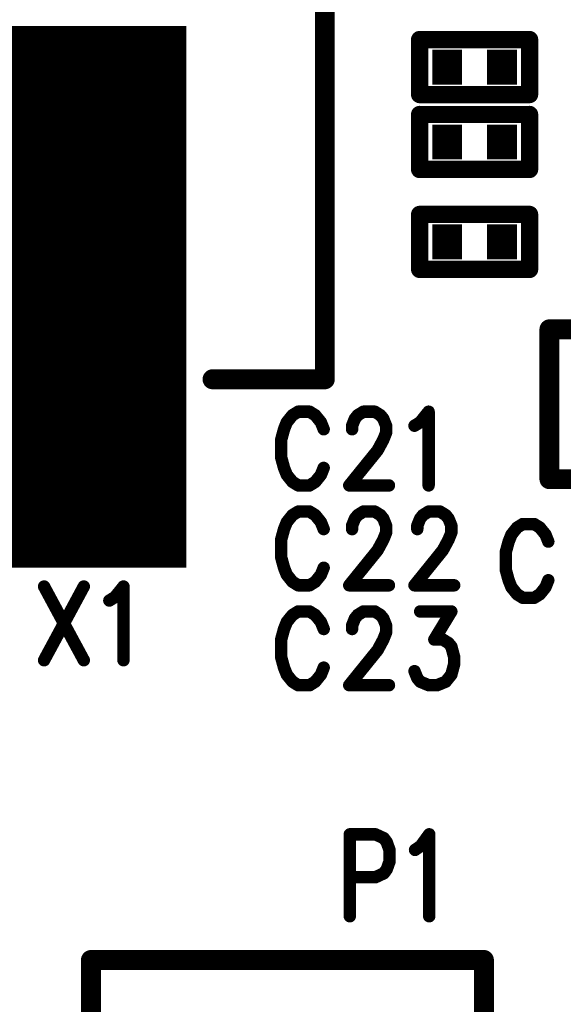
# Model space of a CAD drawing. Extents: x 2 to 38, y 2.4 to 29.6.
# Tile 59 of 93: x 18.5 to 19.5, y 16.8 to 18.7. Entities that reach past the tile are written whole.
import ezdxf

# ---------------------------------------------------------------- set-up
doc = ezdxf.new("R2010")
doc.units = 0
doc.layers.get('0').update_dxf_attribs({"linetype": 'CONTINUOUS'})
doc.layers.add('adt001026', color=1, linetype='CONTINUOUS')

# ---------------------------------------------------------------- blocks, each defined once
blk = doc.blocks.new('D11')
at = {"const_width": 0.0115}
blk.add_lwpolyline([(-0.00575, 0, 1), (0.00575, 0, 1)], format="xyb", close=True, dxfattribs=at)
blk = doc.blocks.new('D13')
at = {"const_width": 0.0185}
blk.add_lwpolyline([(-0.00925, 0, 1), (0.00925, 0, 1)], format="xyb", close=True, dxfattribs=at)
blk = doc.blocks.new('D15')
at = {"const_width": 0.0161}
blk.add_lwpolyline([(-0.00805, 0, 1), (0.00805, 0, 1)], format="xyb", close=True, dxfattribs=at)
blk = doc.blocks.new('D26')
at = {"const_width": 0.0646}
blk.add_lwpolyline([(-0.0277, 0), (0.0277, 0)], dxfattribs=at)
blk = doc.blocks.new('D42')
at = {"const_width": 1.0031}
blk.add_lwpolyline([(-0.18255, 0), (0.18255, 0)], dxfattribs=at)

msp = doc.modelspace()

# ---------------------------------------------------------------- linework, layer by layer
at = {"layer": 'adt001026', "color": 1}
for points, const_width in [([(19.0205, 20.0339), (19.0205, 17.9997)], 0.037), ([(19.1962, 18.5268), (19.1962, 18.6285)], 0.032), ([(19.1962, 18.6285), (19.3997, 18.6285)], 0.032), ([(19.3997, 18.6285), (19.3997, 18.5268)], 0.032), ([(19.3997, 18.5268), (19.1962, 18.5268)], 0.032), ([(19.1962, 18.3881), (19.1962, 18.4898)], 0.032), ([(19.1962, 18.4898), (19.3997, 18.4898)], 0.032), ([(19.3997, 18.4898), (19.3997, 18.3881)], 0.032), ([(19.3997, 18.3881), (19.1962, 18.3881)], 0.032), ([(19.1962, 18.3048), (19.3997, 18.3048)], 0.032), ([(19.1962, 18.2031), (19.1962, 18.3048)], 0.032), ([(19.3997, 18.3048), (19.3997, 18.2031)], 0.032), ([(19.3997, 18.2031), (19.1962, 18.2031)], 0.032), ([(19.4366, 17.8148), (19.4366, 18.0922)], 0.037), ([(19.4366, 18.0922), (19.6586, 18.0922)], 0.037), ([(19.0205, 17.9997), (18.8125, 17.9997)], 0.037), ([(18.9606, 17.9332), (18.9501, 17.9202)], 0.023), ([(18.9712, 17.9397), (18.9606, 17.9332)], 0.023), ([(18.9922, 17.9397), (18.9712, 17.9397)], 0.023), ([(19.0027, 17.9332), (18.9922, 17.9397)], 0.023), ([(19.0132, 17.9202), (19.0027, 17.9332)], 0.023), ([(19.071, 17.9137), (19.0762, 17.9267)], 0.023), ([(19.0762, 17.9267), (19.0815, 17.9332)], 0.023), ([(19.0815, 17.9332), (19.092, 17.9397)], 0.023), ([(19.092, 17.9397), (19.113, 17.9397)], 0.023), ([(19.113, 17.9397), (19.1235, 17.9332)], 0.023), ([(19.1235, 17.9332), (19.1288, 17.9267)], 0.023), ([(19.1288, 17.9267), (19.134, 17.9137)], 0.023), ([(19.1971, 17.9202), (19.2128, 17.9397)], 0.023), ([(19.2128, 17.9397), (19.2128, 17.8032)], 0.023), ([(18.9449, 17.9072), (18.9396, 17.8877)], 0.023), ([(18.9501, 17.9202), (18.9449, 17.9072)], 0.023), ([(19.0184, 17.9072), (19.0132, 17.9202)], 0.023), ([(19.071, 17.9072), (19.071, 17.9137)], 0.023), ([(19.134, 17.9137), (19.134, 17.9007)], 0.023), ([(19.1866, 17.9137), (19.1971, 17.9202)], 0.023), ([(18.9396, 17.8877), (18.9396, 17.8552)], 0.023), ([(19.1288, 17.8877), (19.1183, 17.8682)], 0.023), ([(19.134, 17.9007), (19.1288, 17.8877)], 0.023), ([(18.9396, 17.8552), (18.9449, 17.8357)], 0.023), ([(19.1183, 17.8682), (19.0657, 17.8032)], 0.023), ([(18.9449, 17.8357), (18.9501, 17.8227)], 0.023), ([(19.0132, 17.8227), (19.0184, 17.8357)], 0.023), ([(18.9501, 17.8227), (18.9606, 17.8097)], 0.023), ([(19.0027, 17.8097), (19.0132, 17.8227)], 0.023), ([(19.6586, 17.8148), (19.4366, 17.8148)], 0.037), ([(18.9606, 17.8097), (18.9712, 17.8032)], 0.023), ([(18.9712, 17.8032), (18.9922, 17.8032)], 0.023), ([(18.9922, 17.8032), (19.0027, 17.8097)], 0.023), ([(19.0657, 17.8032), (19.1393, 17.8032)], 0.023), ([(18.9606, 17.7483), (18.9501, 17.7353)], 0.023), ([(18.9712, 17.7548), (18.9606, 17.7483)], 0.023), ([(18.9922, 17.7548), (18.9712, 17.7548)], 0.023), ([(19.0027, 17.7483), (18.9922, 17.7548)], 0.023), ([(19.0132, 17.7353), (19.0027, 17.7483)], 0.023), ([(19.071, 17.7288), (19.0762, 17.7418)], 0.023), ([(19.0762, 17.7418), (19.0815, 17.7483)], 0.023), ([(19.0815, 17.7483), (19.092, 17.7548)], 0.023), ([(19.092, 17.7548), (19.113, 17.7548)], 0.023), ([(19.113, 17.7548), (19.1235, 17.7483)], 0.023), ([(19.1235, 17.7483), (19.1288, 17.7418)], 0.023), ([(19.1288, 17.7418), (19.134, 17.7288)], 0.023), ([(19.1918, 17.7288), (19.1971, 17.7418)], 0.023), ([(19.1971, 17.7418), (19.2023, 17.7483)], 0.023), ([(19.2023, 17.7483), (19.2128, 17.7548)], 0.023), ([(19.2128, 17.7548), (19.2338, 17.7548)], 0.023), ([(19.2338, 17.7548), (19.2444, 17.7483)], 0.023), ([(19.2444, 17.7483), (19.2496, 17.7418)], 0.023), ([(19.2496, 17.7418), (19.2549, 17.7288)], 0.023), ([(18.9501, 17.7353), (18.9449, 17.7223)], 0.023), ([(19.0184, 17.7223), (19.0132, 17.7353)], 0.023), ([(19.071, 17.7223), (19.071, 17.7288)], 0.023), ([(19.134, 17.7288), (19.134, 17.7158)], 0.023), ([(19.1918, 17.7223), (19.1918, 17.7288)], 0.023), ([(19.2549, 17.7288), (19.2549, 17.7158)], 0.023), ([(19.3767, 17.7252), (19.3662, 17.7122)], 0.023), ([(19.3872, 17.7317), (19.3767, 17.7252)], 0.023), ([(19.4083, 17.7317), (19.3872, 17.7317)], 0.023), ([(19.4188, 17.7252), (19.4083, 17.7317)], 0.023), ([(19.4293, 17.7122), (19.4188, 17.7252)], 0.023), ([(18.9449, 17.7223), (18.9396, 17.7028)], 0.023), ([(19.134, 17.7158), (19.1288, 17.7028)], 0.023), ([(19.2549, 17.7158), (19.2496, 17.7028)], 0.023), ([(19.3662, 17.7122), (19.361, 17.6992)], 0.023), ([(19.4345, 17.6992), (19.4293, 17.7122)], 0.023), ([(18.9396, 17.7028), (18.9396, 17.6703)], 0.023), ([(19.1288, 17.7028), (19.1183, 17.6833)], 0.023), ([(19.2496, 17.7028), (19.2391, 17.6833)], 0.023), ([(19.361, 17.6992), (19.3557, 17.6797)], 0.023), ([(18.9396, 17.6703), (18.9449, 17.6508)], 0.023), ([(19.1183, 17.6833), (19.0657, 17.6183)], 0.023), ([(19.2391, 17.6833), (19.1866, 17.6183)], 0.023), ([(19.3557, 17.6797), (19.3557, 17.6472)], 0.023), ([(18.9449, 17.6508), (18.9501, 17.6378)], 0.023), ([(19.0132, 17.6378), (19.0184, 17.6508)], 0.023), ([(18.9501, 17.6378), (18.9606, 17.6248)], 0.023), ([(19.0027, 17.6248), (19.0132, 17.6378)], 0.023), ([(19.3557, 17.6472), (19.361, 17.6277)], 0.023), ([(18.5004, 17.6161), (18.574, 17.4796)], 0.023), ([(18.574, 17.6161), (18.5004, 17.4796)], 0.023), ([(18.6318, 17.5966), (18.6475, 17.6161)], 0.023), ([(18.6475, 17.6161), (18.6475, 17.4796)], 0.023), ([(18.9606, 17.6248), (18.9712, 17.6183)], 0.023), ([(18.9712, 17.6183), (18.9922, 17.6183)], 0.023), ([(18.9922, 17.6183), (19.0027, 17.6248)], 0.023), ([(19.0657, 17.6183), (19.1393, 17.6183)], 0.023), ([(19.1866, 17.6183), (19.2601, 17.6183)], 0.023), ([(19.361, 17.6277), (19.3662, 17.6147)], 0.023), ([(19.3662, 17.6147), (19.3767, 17.6017)], 0.023), ([(19.4188, 17.6017), (19.4293, 17.6147)], 0.023), ([(19.4293, 17.6147), (19.4345, 17.6277)], 0.023), ([(18.6213, 17.5901), (18.6318, 17.5966)], 0.023), ([(19.3767, 17.6017), (19.3872, 17.5952)], 0.023), ([(19.3872, 17.5952), (19.4083, 17.5952)], 0.023), ([(19.4083, 17.5952), (19.4188, 17.6017)], 0.023), ([(18.9606, 17.5634), (18.9501, 17.5504)], 0.023), ([(18.9712, 17.5699), (18.9606, 17.5634)], 0.023), ([(18.9922, 17.5699), (18.9712, 17.5699)], 0.023), ([(19.0027, 17.5634), (18.9922, 17.5699)], 0.023), ([(19.0132, 17.5504), (19.0027, 17.5634)], 0.023), ([(19.0762, 17.5569), (19.0815, 17.5634)], 0.023), ([(19.0815, 17.5634), (19.092, 17.5699)], 0.023), ([(19.092, 17.5699), (19.113, 17.5699)], 0.023), ([(19.113, 17.5699), (19.1235, 17.5634)], 0.023), ([(19.1235, 17.5634), (19.1288, 17.5569)], 0.023), ([(19.1971, 17.5699), (19.2549, 17.5699)], 0.023), ([(19.2549, 17.5699), (19.2233, 17.5179)], 0.023), ([(18.9501, 17.5504), (18.9449, 17.5374)], 0.023), ([(19.0184, 17.5374), (19.0132, 17.5504)], 0.023), ([(19.071, 17.5439), (19.0762, 17.5569)], 0.023), ([(19.071, 17.5374), (19.071, 17.5439)], 0.023), ([(19.1288, 17.5569), (19.134, 17.5439)], 0.023), ([(19.134, 17.5439), (19.134, 17.5309)], 0.023), ([(18.9449, 17.5374), (18.9396, 17.5179)], 0.023), ([(19.134, 17.5309), (19.1288, 17.5179)], 0.023), ([(18.9396, 17.5179), (18.9396, 17.4854)], 0.023), ([(19.1288, 17.5179), (19.1183, 17.4984)], 0.023), ([(19.2233, 17.5179), (19.2391, 17.5179)], 0.023), ([(19.2391, 17.5179), (19.2496, 17.5114)], 0.023), ([(19.2496, 17.5114), (19.2549, 17.5049)], 0.023), ([(19.2549, 17.5049), (19.2601, 17.4854)], 0.023), ([(19.1183, 17.4984), (19.0657, 17.4334)], 0.023), ([(18.9396, 17.4854), (18.9449, 17.4659)], 0.023), ([(19.2601, 17.4724), (19.2549, 17.4529)], 0.023), ([(19.2601, 17.4854), (19.2601, 17.4724)], 0.023), ([(18.9449, 17.4659), (18.9501, 17.4529)], 0.023), ([(18.9501, 17.4529), (18.9606, 17.4399)], 0.023), ([(19.0027, 17.4399), (19.0132, 17.4529)], 0.023), ([(19.0132, 17.4529), (19.0184, 17.4659)], 0.023), ([(19.1918, 17.4464), (19.1866, 17.4594)], 0.023), ([(19.2549, 17.4529), (19.2444, 17.4399)], 0.023), ([(18.9606, 17.4399), (18.9712, 17.4333)], 0.023), ([(18.9712, 17.4333), (18.9922, 17.4333)], 0.023), ([(18.9922, 17.4333), (19.0027, 17.4399)], 0.023), ([(19.0657, 17.4334), (19.1393, 17.4334)], 0.023), ([(19.1971, 17.4399), (19.1918, 17.4464)], 0.023), ([(19.2128, 17.4334), (19.1971, 17.4399)], 0.023), ([(19.2286, 17.4334), (19.2128, 17.4334)], 0.023), ([(19.2444, 17.4399), (19.2286, 17.4334)], 0.023), ([(19.0668, 17.1574), (19.0668, 17.0057)], 0.023), ([(19.0668, 17.1574), (19.1141, 17.1574)], 0.023), ([(19.1141, 17.1574), (19.1298, 17.1502)], 0.023), ([(19.1298, 17.1502), (19.1351, 17.143)], 0.023), ([(19.1351, 17.143), (19.1403, 17.1285)], 0.023), ([(19.1981, 17.1357), (19.2139, 17.1574)], 0.023), ([(19.2139, 17.1574), (19.2139, 17.0057)], 0.023), ([(19.1403, 17.1285), (19.1403, 17.1068)], 0.023), ([(19.1876, 17.1285), (19.1981, 17.1357)], 0.023), ([(19.1403, 17.1068), (19.1351, 17.0924)], 0.023), ([(19.1298, 17.0852), (19.1141, 17.0779)], 0.023), ([(19.1351, 17.0924), (19.1298, 17.0852)], 0.023), ([(19.1141, 17.0779), (19.0668, 17.0779)], 0.023), ([(18.5872, 16.9247), (19.3152, 16.9247)], 0.037), ([(18.5872, 15.4685), (18.5872, 16.9247)], 0.037), ([(19.3152, 16.9247), (19.3152, 15.4685)], 0.037)]:
    msp.add_lwpolyline(points, dxfattribs=dict(at, const_width=const_width))

# ---------------------------------------------------------------- block references
at = {"layer": 'adt001026'}
for name, p in [('D42', (18.5813, 18.1523)), ('D15', (19.1962, 18.6285)), ('D15', (19.3997, 18.6285)), ('D26', (19.2471, 18.5776)), ('D26', (19.3488, 18.5776)), ('D15', (19.1962, 18.5268)), ('D15', (19.3997, 18.5268)), ('D15', (19.3997, 18.5268)), ('D15', (19.1962, 18.4898)), ('D15', (19.3997, 18.4898)), ('D26', (19.2471, 18.4389)), ('D26', (19.3488, 18.4389)), ('D15', (19.1962, 18.3881)), ('D15', (19.3997, 18.3881)), ('D15', (19.3997, 18.3881)), ('D15', (19.1962, 18.3048)), ('D15', (19.1962, 18.3048)), ('D15', (19.3997, 18.3048)), ('D26', (19.2471, 18.254)), ('D26', (19.3488, 18.254)), ('D15', (19.1962, 18.2031)), ('D15', (19.3997, 18.2031)), ('D13', (19.4366, 18.0922)), ('D13', (18.8125, 17.9997)), ('D13', (19.0205, 17.9997)), ('D11', (18.9606, 17.9332)), ('D11', (18.9712, 17.9397)), ('D11', (18.9922, 17.9397)), ('D11', (19.0027, 17.9332)), ('D11', (19.0762, 17.9267)), ('D11', (19.0815, 17.9332)), ('D11', (19.092, 17.9397)), ('D11', (19.113, 17.9397)), ('D11', (19.1235, 17.9332)), ('D11', (19.1288, 17.9267)), ('D11', (19.2128, 17.9397)), ('D11', (18.9449, 17.9072)), ('D11', (18.9501, 17.9202)), ('D11', (19.0132, 17.9202)), ('D11', (19.0184, 17.9072)), ('D11', (19.071, 17.9137)), ('D11', (19.071, 17.9072)), ('D11', (19.134, 17.9137)), ('D11', (19.1866, 17.9137)), ('D11', (19.1971, 17.9202)), ('D11', (18.9396, 17.8877)), ('D11', (19.1288, 17.8877)), ('D11', (19.134, 17.9007)), ('D11', (18.9396, 17.8552)), ('D11', (19.1183, 17.8682)), ('D11', (18.9449, 17.8357)), ('D11', (19.0184, 17.8357)), ('D11', (18.9501, 17.8227)), ('D11', (19.0132, 17.8227)), ('D13', (19.4366, 17.8148)), ('D11', (18.9606, 17.8097)), ('D11', (18.9712, 17.8032)), ('D11', (18.9922, 17.8032)), ('D11', (19.0027, 17.8097)), ('D11', (19.0657, 17.8032)), ('D11', (19.1393, 17.8032)), ('D11', (19.2128, 17.8032)), ('D11', (18.9606, 17.7483)), ('D11', (18.9712, 17.7548)), ('D11', (18.9922, 17.7548)), ('D11', (19.0027, 17.7483)), ('D11', (19.0762, 17.7418)), ('D11', (19.0815, 17.7483)), ('D11', (19.092, 17.7548)), ('D11', (19.113, 17.7548)), ('D11', (19.1235, 17.7483)), ('D11', (19.1288, 17.7418)), ('D11', (19.1971, 17.7418)), ('D11', (19.2023, 17.7483)), ('D11', (19.2128, 17.7548)), ('D11', (19.2338, 17.7548)), ('D11', (19.2444, 17.7483)), ('D11', (19.2496, 17.7418)), ('D11', (18.9501, 17.7353)), ('D11', (19.0132, 17.7353)), ('D11', (19.071, 17.7288)), ('D11', (19.134, 17.7288)), ('D11', (19.1918, 17.7288)), ('D11', (19.2549, 17.7288)), ('D11', (19.3767, 17.7252)), ('D11', (19.3872, 17.7317)), ('D11', (19.4083, 17.7317)), ('D11', (19.4188, 17.7252)), ('D11', (18.9449, 17.7223)), ('D11', (19.0184, 17.7223)), ('D11', (19.071, 17.7223)), ('D11', (19.134, 17.7158)), ('D11', (19.1918, 17.7223)), ('D11', (19.2549, 17.7158)), ('D11', (19.3662, 17.7122)), ('D11', (19.4293, 17.7122)), ('D11', (18.9396, 17.7028)), ('D11', (19.1288, 17.7028)), ('D11', (19.2496, 17.7028)), ('D11', (19.361, 17.6992)), ('D11', (19.4345, 17.6992)), ('D11', (18.9396, 17.6703)), ('D11', (19.1183, 17.6833)), ('D11', (19.2391, 17.6833)), ('D11', (19.3557, 17.6797)), ('D11', (18.9449, 17.6508)), ('D11', (19.0184, 17.6508)), ('D11', (18.9501, 17.6378)), ('D11', (19.0132, 17.6378)), ('D11', (19.3557, 17.6472)), ('D11', (18.5004, 17.6161)), ('D11', (18.574, 17.6161)), ('D11', (18.6475, 17.6161)), ('D11', (18.9606, 17.6248)), ('D11', (18.9712, 17.6183)), ('D11', (18.9922, 17.6183)), ('D11', (19.0027, 17.6248)), ('D11', (19.0657, 17.6183)), ('D11', (19.1393, 17.6183)), ('D11', (19.1866, 17.6183)), ('D11', (19.2601, 17.6183)), ('D11', (19.361, 17.6277)), ('D11', (19.3662, 17.6147)), ('D11', (19.4293, 17.6147)), ('D11', (19.4345, 17.6277)), ('D11', (18.6318, 17.5966)), ('D11', (19.3767, 17.6017)), ('D11', (19.3872, 17.5952)), ('D11', (19.4083, 17.5952)), ('D11', (19.4188, 17.6017)), ('D11', (18.6213, 17.5901)), ('D11', (18.9606, 17.5634)), ('D11', (18.9712, 17.5699)), ('D11', (18.9922, 17.5699)), ('D11', (19.0027, 17.5634)), ('D11', (19.0815, 17.5634)), ('D11', (19.092, 17.5699)), ('D11', (19.113, 17.5699)), ('D11', (19.1235, 17.5634)), ('D11', (19.1971, 17.5699)), ('D11', (19.2549, 17.5699)), ('D11', (18.9501, 17.5504)), ('D11', (19.0132, 17.5504)), ('D11', (19.071, 17.5439)), ('D11', (19.0762, 17.5569)), ('D11', (19.1288, 17.5569)), ('D11', (19.134, 17.5439)), ('D11', (18.9449, 17.5374)), ('D11', (19.0184, 17.5374)), ('D11', (19.071, 17.5374)), ('D11', (19.134, 17.5309)), ('D11', (18.9396, 17.5179)), ('D11', (19.1288, 17.5179)), ('D11', (19.2233, 17.5179)), ('D11', (19.2391, 17.5179)), ('D11', (19.2496, 17.5114)), ('D11', (19.2549, 17.5049)), ('D11', (19.1183, 17.4984)), ('D11', (18.5004, 17.4796)), ('D11', (18.574, 17.4796)), ('D11', (18.6475, 17.4796)), ('D11', (18.9396, 17.4854)), ('D11', (19.2601, 17.4854)), ('D11', (19.2601, 17.4724)), ('D11', (18.9449, 17.4659)), ('D11', (18.9501, 17.4529)), ('D11', (19.0132, 17.4529)), ('D11', (19.0184, 17.4659)), ('D11', (19.1866, 17.4594)), ('D11', (19.2549, 17.4529)), ('D11', (18.9606, 17.4399)), ('D11', (18.9712, 17.4333)), ('D11', (18.9922, 17.4333)), ('D11', (19.0027, 17.4399)), ('D11', (19.0657, 17.4334)), ('D11', (19.1393, 17.4334)), ('D11', (19.1918, 17.4464)), ('D11', (19.1971, 17.4399)), ('D11', (19.2128, 17.4334)), ('D11', (19.2286, 17.4334)), ('D11', (19.2444, 17.4399)), ('D11', (19.0668, 17.1574)), ('D11', (19.0668, 17.1574)), ('D11', (19.1141, 17.1574)), ('D11', (19.1298, 17.1502)), ('D11', (19.1351, 17.143)), ('D11', (19.2139, 17.1574)), ('D11', (19.1403, 17.1285)), ('D11', (19.1876, 17.1285)), ('D11', (19.1981, 17.1357)), ('D11', (19.1403, 17.1068)), ('D11', (19.1298, 17.0852)), ('D11', (19.1351, 17.0924)), ('D11', (19.0668, 17.0779)), ('D11', (19.1141, 17.0779)), ('D11', (19.0668, 17.0057)), ('D11', (19.2139, 17.0057)), ('D13', (18.5872, 16.9247)), ('D13', (18.5872, 16.9247)), ('D13', (19.3152, 16.9247))]:
    msp.add_blockref(name, p, dxfattribs=at)

doc.saveas('drawing.dxf')
